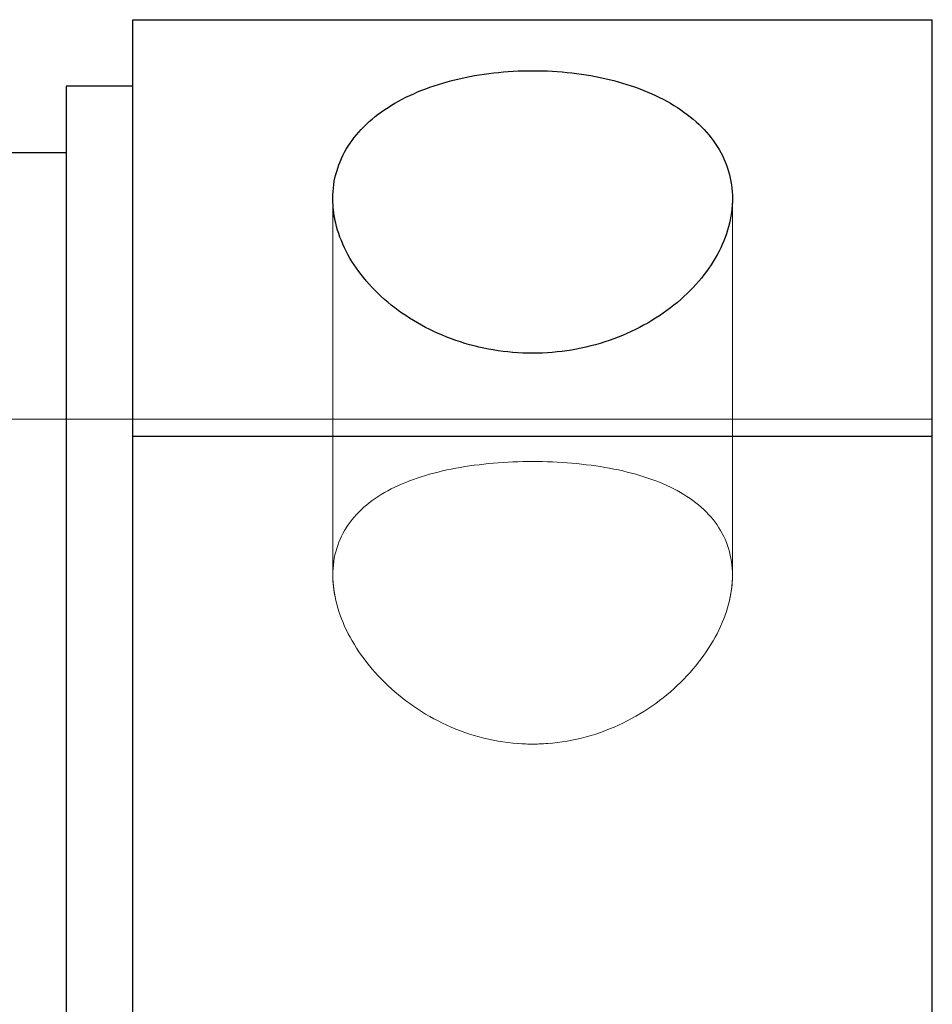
# Model space of a CAD drawing. Header units: millimetres. Extents: x 4330 to 4521, y 6615 to 6785.
# Tile 22 of 64: x 4436.51 to 4443.36, y 6640.69 to 6648.08. Entities that reach past the tile are written whole.
import ezdxf
from ezdxf.lldxf.tags import DXFTag

# ---------------------------------------------------------------- set-up
doc = ezdxf.new("R2010")
doc.units = ezdxf.units.MM
doc.layers.add('1', color=7, linetype='CONTINUOUS', true_color=0xffffff)
tags = doc.linetypes.add('DASHED', pattern=[25.72, 12.86, -12.86]).pattern_tags.tags
tags[6:7] = [DXFTag(74, 4), DXFTag(75, 0), DXFTag(340, '0'), DXFTag(46, 0.0), DXFTag(50, 0.0), DXFTag(44, 0.0), DXFTag(45, 0.0)]
tags[4:5] = [DXFTag(74, 4), DXFTag(75, 0), DXFTag(340, '0'), DXFTag(46, 0.0), DXFTag(50, 0.0), DXFTag(44, 0.0), DXFTag(45, 0.0)]

msp = doc.modelspace()

# ---------------------------------------------------------------- linework, layer by layer
at = {"layer": '1', "color": 7, "linetype": 'Continuous'}
for p, q in [((4437.3619, 6648.0774), (4443.3619, 6648.0774)), ((4437.3619, 6644.9504), (4437.3619, 6648.0774)), ((4443.3619, 6644.9504), (4443.3619, 6648.0774)), ((4437.3619, 6647.5774), (4436.8619, 6647.5774)), ((4436.8619, 6647.5774), (4436.8619, 6634.5774)), ((4436.8619, 6647.0774), (4436.3618, 6647.0774)), ((4437.3619, 6644.9504), (4443.3619, 6644.9504)), ((4437.3619, 6637.2045), (4437.3619, 6644.9504)), ((4443.3619, 6637.2045), (4443.3619, 6644.9504))]:
    msp.add_line(p, q, dxfattribs=at)
at = {"layer": '1', "color": 252, "linetype": 'DASHED', "lineweight": 5}
for p, q in [((4438.8619, 6646.7338), (4438.8619, 6643.9015)), ((4441.8619, 6643.9018), (4441.8619, 6646.7319)), ((4436.8619, 6645.0774), (4431.3619, 6645.0774)), ((4443.3619, 6645.0774), (4436.8619, 6645.0774))]:
    msp.add_line(p, q, dxfattribs=at)
at = {"layer": '1', "color": 7, "linetype": 'Continuous'}
msp.add_open_spline([(4440.3619, 6645.5733), (4440.4612, 6645.5733), (4440.5589, 6645.5815), (4440.7509, 6645.6136), (4440.8463, 6645.6379), (4441.0278, 6645.7006), (4441.1139, 6645.7387), (4441.2767, 6645.8278), (4441.3537, 6645.8791), (4441.5607, 6646.0451), (4441.6724, 6646.1763), (4441.8222, 6646.4498), (4441.8618, 6646.595), (4441.862, 6646.803), (4441.8522, 6646.8722), (4441.8138, 6647.0033), (4441.7854, 6647.0659), (4441.6724, 6647.2449), (4441.5623, 6647.3487), (4441.3531, 6647.4769), (4441.2776, 6647.5142), (4441.1154, 6647.5789), (4441.0276, 6647.6065), (4440.8462, 6647.6504), (4440.7527, 6647.6668), (4440.5601, 6647.689), (4440.4605, 6647.6946), (4440.1665, 6647.6947), (4439.9687, 6647.6723), (4439.6075, 6647.5852), (4439.4406, 6647.5196), (4439.233, 6647.3926), (4439.1697, 6647.3448), (4439.061, 6647.242), (4439.0148, 6647.1867), (4438.9013, 6647.0077), (4438.8621, 6646.8752), (4438.8618, 6646.665), (4438.8715, 6646.5948), (4438.9096, 6646.4539), (4438.9385, 6646.3826), (4439.0136, 6646.2451), (4439.0596, 6646.1788), (4439.1685, 6646.0512), (4439.2316, 6645.9903), (4439.4383, 6645.8243), (4439.6052, 6645.732), (4439.966, 6645.6072), (4440.1632, 6645.5733), (4440.3619, 6645.5733)], degree=3, knots=[0, 0, 0, 0, 0.03125, 0.03125, 0.0625, 0.0625, 0.09375, 0.09375, 0.125, 0.125, 0.1875, 0.1875, 0.25, 0.25, 0.28125, 0.28125, 0.3125, 0.3125, 0.375, 0.375, 0.40625, 0.40625, 0.4375, 0.4375, 0.46875, 0.46875, 0.5, 0.5, 0.5625, 0.5625, 0.625, 0.625, 0.65625, 0.65625, 0.6875, 0.6875, 0.75, 0.75, 0.78125, 0.78125, 0.8125, 0.8125, 0.84375, 0.84375, 0.875, 0.875, 0.9375, 0.9375, 1, 1, 1, 1], dxfattribs=at)
at = {"layer": '1', "color": 252, "linetype": 'DASHED', "lineweight": 5}
for points in [[(4438.8804, 6646.5656), (4438.8682, 6646.6215), (4438.862, 6646.6774), (4438.8619, 6646.7329)], [(4441.8619, 6646.7348), (4441.8619, 6646.6752), (4441.8547, 6646.6138), (4441.8405, 6646.5529)], [(4438.8811, 6643.7317), (4438.8684, 6643.7909), (4438.8619, 6643.8498), (4438.8619, 6643.9062)], [(4441.8619, 6643.9063), (4441.8619, 6643.8455), (4441.8544, 6643.7819), (4441.8397, 6643.7182)]]:
    msp.add_open_spline(points, degree=3, dxfattribs=at)
for points, knots in [([(4440.454, 6645.5757), (4440.4234, 6645.5741), (4440.3929, 6645.5733), (4440.2811, 6645.5733), (4440.1993, 6645.579), (4440.1186, 6645.5902)], [0, 0, 0, 0, 0.271693, 0.271693, 1, 1, 1, 1]), ([(4440.3619, 6642.6388), (4440.462, 6642.6388), (4440.5602, 6642.6487), (4440.7531, 6642.6868), (4440.8488, 6642.7156), (4441.1205, 6642.8253), (4441.2856, 6642.9311), (4441.5596, 6643.1782), (4441.671, 6643.3218), (4441.7838, 6643.5408), (4441.8132, 6643.6159), (4441.8521, 6643.7633), (4441.8618, 6643.8352), (4441.862, 6643.9751), (4441.852, 6644.0434), (4441.8133, 6644.17), (4441.7846, 6644.2291), (4441.7084, 6644.3395), (4441.6619, 6644.3893), (4441.5535, 6644.4792), (4441.4908, 6644.5197), (4441.3531, 6644.5902), (4441.2783, 6644.6203), (4441.1164, 6644.6719), (4441.0289, 6644.6933), (4440.7585, 6644.7436), (4440.5595, 6644.7601), (4440.1653, 6644.7602), (4439.9665, 6644.7438), (4439.6947, 6644.6933), (4439.6072, 6644.6718), (4439.4457, 6644.6203), (4439.3706, 6644.5902), (4439.1624, 6644.4834), (4439.0529, 6644.3939), (4438.9393, 6644.2292), (4438.9107, 6644.1703), (4438.8719, 6644.0438), (4438.8619, 6643.9755), (4438.862, 6643.7657), (4438.9022, 6643.6142), (4439.053, 6643.3213), (4439.1643, 6643.1779), (4439.3708, 6642.992), (4439.4472, 6642.934), (4439.6087, 6642.8326), (4439.6944, 6642.7884), (4439.9675, 6642.6784), (4440.1617, 6642.6388), (4440.3619, 6642.6388)], [0, 0, 0, 0, 0.03125, 0.03125, 0.0625, 0.0625, 0.125, 0.125, 0.1875, 0.1875, 0.21875, 0.21875, 0.25, 0.25, 0.28125, 0.28125, 0.3125, 0.3125, 0.34375, 0.34375, 0.375, 0.375, 0.40625, 0.40625, 0.4375, 0.4375, 0.5, 0.5, 0.5625, 0.5625, 0.59375, 0.59375, 0.625, 0.625, 0.6875, 0.6875, 0.71875, 0.71875, 0.75, 0.75, 0.8125, 0.8125, 0.875, 0.875, 0.90625, 0.90625, 0.9375, 0.9375, 1, 1, 1, 1]), ([(4440.4933, 6642.6447), (4440.4497, 6642.6408), (4440.406, 6642.6388), (4440.3267, 6642.6388), (4440.291, 6642.6401), (4440.2553, 6642.6427)], [0, 0, 0, 0, 0.55003, 0.55003, 1, 1, 1, 1])]:
    msp.add_open_spline(points, degree=3, knots=knots, dxfattribs=at)

doc.saveas('drawing.dxf')
